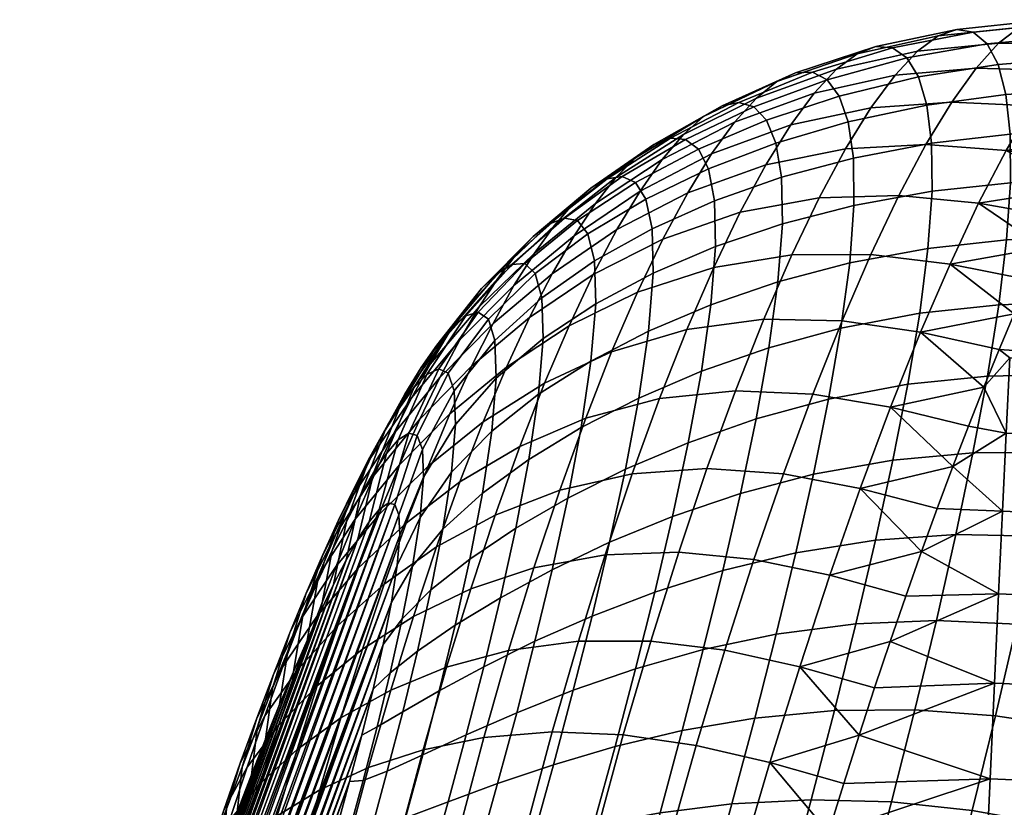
# Model space of a CAD drawing. Extents: x -120 to 2831, y -92 to 75.
# Tile 248 of 256: x 2730 to 2751, y 25 to 42. Entities that reach past the tile are written whole.
import ezdxf

# ---------------------------------------------------------------- set-up
doc = ezdxf.new("R2010")
doc.units = 0
doc.layers.add('GLASS', color=18, linetype='CONTINUOUS')

msp = doc.modelspace()

# ---------------------------------------------------------------- meshes
at = {"layer": 'GLASS'}
mesh = msp.add_polyface(dxfattribs=at)
corners = [(2751.03, 37.347, 91.791), (2750.863, 35.963, 93.412), (2752.543, 36.016, 93.546), (2752.701, 37.412, 91.895), (2749.352, 37.166, 91.626), (2749.176, 35.781, 93.215), (2751.113, 38.57, 90.028), (2752.781, 38.645, 90.11), (2749.439, 38.388, 89.879), (2751.108, 39.609, 88.149), (2752.78, 39.698, 88.213), (2749.43, 39.413, 88.008), (2747.758, 39.096, 87.784), (2747.771, 38.085, 89.656), (2751.018, 40.451, 86.186), (2752.7, 40.562, 86.226), (2749.33, 40.225, 86.057), (2750.851, 41.093, 84.165), (2752.546, 41.229, 84.172), (2749.15, 40.829, 84.064), (2750.616, 41.538, 82.107), (2752.323, 41.696, 82.071), (2748.903, 41.234, 82.05), (2750.32, 41.788, 80.03), (2752.039, 41.961, 79.944), (2748.597, 41.449, 80.029), (2751.697, 42.025, 77.807), (2753.738, 41.998, 79.779), (2753.406, 42.052, 77.596), (2749.97, 41.844, 77.949), (2748.241, 41.478, 78.013), (2751.303, 41.887, 75.68), (2753.019, 41.896, 75.425), (2749.571, 41.708, 75.878), (2747.84, 41.326, 76.013), (2750.862, 41.55, 73.581), (2752.582, 41.534, 73.286), (2749.129, 41.382, 73.833), (2750.379, 41.017, 71.526), (2752.099, 40.969, 71.198), (2748.648, 40.868, 71.83), (2749.859, 40.293, 69.534), (2751.577, 40.209, 69.179), (2748.134, 40.171, 69.884), (2749.307, 39.383, 67.62), (2751.02, 39.26, 67.247), (2747.591, 39.294, 68.011), (2748.73, 38.295, 65.802), (2750.434, 38.132, 65.418), (2748.131, 37.038, 64.095), (2749.824, 36.833, 63.71), (2747.517, 35.62, 62.514), (2749.196, 35.377, 62.136), (2753.549, 40.425, 69.826), (2753.283, 39.999, 68.821), (2753.007, 39.526, 67.839), (2752.722, 39.007, 66.884), (2752.43, 38.443, 65.957), (2752.13, 37.835, 65.06), (2751.823, 37.186, 64.195), (2751.193, 35.769, 62.569), (2751.511, 36.497, 63.364)]
mesh.append_faces([[corners[k] for k in face] for face in [(0, 1, 2, 3), (4, 5, 1, 0), (6, 0, 3, 7), (8, 4, 0, 6), (9, 6, 7, 10), (11, 8, 6, 9), (12, 13, 8, 11), (14, 9, 10, 15), (16, 11, 9, 14), (17, 14, 15, 18), (19, 16, 14, 17), (20, 17, 18, 21), (22, 19, 17, 20), (23, 20, 21, 24), (25, 22, 20, 23), (26, 24, 27, 28), (29, 23, 24, 26), (30, 25, 23, 29), (31, 26, 28, 32), (33, 29, 26, 31), (34, 30, 29, 33), (35, 31, 32, 36), (37, 33, 31, 35), (38, 35, 36, 39), (40, 37, 35, 38), (41, 38, 39, 42), (43, 40, 38, 41), (44, 41, 42, 45), (46, 43, 41, 44), (47, 44, 45, 48), (49, 47, 48, 50), (51, 49, 50, 52), (42, 39, 53, 53), (45, 42, 54, 55), (45, 56, 57, 57), (48, 57, 58, 58), (45, 55, 56, 56), (45, 57, 48, 48), (59, 48, 58, 58), (50, 48, 59, 59), (60, 50, 61, 61), (59, 61, 50, 50), (54, 42, 53, 53)]])
mesh = msp.add_polyface(dxfattribs=at)
corners = [(2747.681, 36.857, 91.39), (2747.494, 35.461, 92.941), (2749.176, 35.781, 93.215), (2749.352, 37.166, 91.626), (2746.148, 36.454, 91.098), (2745.953, 35.044, 92.609), (2747.771, 38.085, 89.656), (2749.439, 38.388, 89.879), (2746.242, 37.69, 89.377), (2744.811, 37.204, 89.045), (2744.713, 35.964, 90.747), (2746.225, 38.685, 87.505), (2747.758, 39.096, 87.784), (2744.79, 38.181, 87.176), (2747.647, 39.871, 85.84), (2749.43, 39.413, 88.008), (2749.33, 40.225, 86.057), (2746.104, 39.418, 85.566), (2744.66, 38.866, 85.247), (2747.454, 40.422, 83.872), (2749.15, 40.829, 84.064), (2745.9, 39.908, 83.622), (2744.447, 39.289, 83.332), (2747.195, 40.769, 81.904), (2748.903, 41.234, 82.05), (2745.632, 40.188, 81.701), (2744.172, 39.496, 81.462), (2746.882, 40.93, 79.946), (2748.597, 41.449, 80.029), (2745.313, 40.285, 79.809), (2743.851, 39.521, 79.643), (2746.522, 40.915, 78.006), (2748.241, 41.478, 78.013), (2744.952, 40.213, 77.952), (2743.492, 39.385, 77.873), (2746.122, 40.729, 76.092), (2747.84, 41.326, 76.013), (2744.556, 39.982, 76.13), (2747.399, 40.995, 74.041), (2749.571, 41.708, 75.878), (2749.129, 41.382, 73.833), (2745.687, 40.376, 74.211), (2744.129, 39.598, 74.349), (2746.924, 40.486, 72.11), (2748.648, 40.868, 71.83), (2745.221, 39.86, 72.373), (2743.676, 39.066, 72.614), (2746.419, 39.805, 70.233), (2748.134, 40.171, 69.884), (2744.73, 39.185, 70.588), (2745.89, 38.954, 68.424), (2747.591, 39.294, 68.011), (2744.218, 38.352, 68.868), (2747.025, 38.244, 66.225), (2749.307, 39.383, 67.62), (2748.73, 38.295, 65.802), (2745.34, 37.938, 66.696), (2743.688, 37.367, 67.225), (2746.441, 37.027, 64.542), (2748.131, 37.038, 64.095), (2744.775, 36.762, 65.064), (2743.146, 36.232, 65.67), (2745.844, 35.652, 62.978), (2747.517, 35.62, 62.514), (2744.199, 35.434, 63.542)]
mesh.append_faces([[corners[k] for k in face] for face in [(0, 1, 2, 3), (4, 5, 1, 0), (6, 0, 3, 7), (8, 4, 0, 6), (9, 10, 4, 8), (11, 8, 6, 12), (13, 9, 8, 11), (14, 12, 15, 16), (17, 11, 12, 14), (18, 13, 11, 17), (19, 14, 16, 20), (21, 17, 14, 19), (22, 18, 17, 21), (23, 19, 20, 24), (25, 21, 19, 23), (26, 22, 21, 25), (27, 23, 24, 28), (29, 25, 23, 27), (30, 26, 25, 29), (31, 27, 28, 32), (33, 29, 27, 31), (34, 30, 29, 33), (35, 31, 32, 36), (37, 33, 31, 35), (38, 36, 39, 40), (41, 35, 36, 38), (42, 37, 35, 41), (43, 38, 40, 44), (45, 41, 38, 43), (46, 42, 41, 45), (47, 43, 44, 48), (49, 45, 43, 47), (50, 47, 48, 51), (52, 49, 47, 50), (53, 51, 54, 55), (56, 50, 51, 53), (57, 52, 50, 56), (58, 53, 55, 59), (60, 56, 53, 58), (61, 57, 56, 60), (62, 58, 59, 63), (64, 60, 58, 62)]])
mesh = msp.add_polyface(dxfattribs=at)
corners = [(2743.48, 36.635, 88.663), (2743.381, 35.396, 90.335), (2744.713, 35.964, 90.747), (2744.811, 37.204, 89.045), (2743.456, 37.586, 86.809), (2744.79, 38.181, 87.176), (2742.226, 36.899, 86.41), (2742.253, 35.982, 88.231), (2741.104, 36.111, 85.986), (2741.132, 35.24, 87.746), (2743.321, 38.219, 84.899), (2744.66, 38.866, 85.247), (2742.086, 37.477, 84.538), (2740.962, 36.628, 84.177), (2743.101, 38.573, 83.022), (2744.447, 39.289, 83.332), (2741.863, 37.76, 82.713), (2740.739, 36.842, 82.425), (2739.745, 35.802, 82.184), (2739.962, 35.653, 83.832), (2742.822, 38.703, 81.212), (2744.172, 39.496, 81.462), (2741.583, 37.814, 80.973), (2740.463, 36.825, 80.77), (2739.478, 35.724, 80.636), (2742.5, 38.653, 79.471), (2743.851, 39.521, 79.643), (2741.264, 37.691, 79.319), (2740.152, 36.634, 79.213), (2739.179, 35.477, 79.192), (2742.146, 38.451, 77.796), (2743.492, 39.385, 77.873), (2740.918, 37.423, 77.744), (2739.816, 36.307, 77.746), (2743.102, 39.102, 76.152), (2744.952, 40.213, 77.952), (2744.556, 39.982, 76.13), (2741.765, 38.113, 76.18), (2740.549, 37.031, 76.239), (2739.462, 35.866, 76.356), (2742.686, 38.68, 74.479), (2744.129, 39.598, 74.349), (2741.363, 37.65, 74.621), (2740.162, 36.527, 74.798), (2739.094, 35.326, 75.036), (2742.248, 38.124, 72.858), (2743.676, 39.066, 72.614), (2740.942, 37.067, 73.119), (2739.761, 35.919, 73.419), (2743.201, 38.387, 70.934), (2745.221, 39.86, 72.373), (2744.73, 39.185, 70.588), (2741.792, 37.438, 71.293), (2740.506, 36.371, 71.676), (2739.348, 35.212, 72.101), (2742.708, 37.567, 69.317), (2744.218, 38.352, 68.868), (2741.321, 36.625, 69.79), (2740.059, 35.564, 70.295), (2742.201, 36.607, 67.773), (2743.688, 37.367, 67.225), (2740.838, 35.689, 68.358), (2741.684, 35.512, 66.312), (2743.146, 36.232, 65.67)]
mesh.append_faces([[corners[k] for k in face] for face in [(0, 1, 2, 3), (4, 0, 3, 5), (6, 7, 0, 4), (8, 9, 7, 6), (10, 4, 5, 11), (12, 6, 4, 10), (13, 8, 6, 12), (14, 10, 11, 15), (16, 12, 10, 14), (17, 13, 12, 16), (18, 19, 13, 17), (20, 14, 15, 21), (22, 16, 14, 20), (23, 17, 16, 22), (24, 18, 17, 23), (25, 20, 21, 26), (27, 22, 20, 25), (28, 23, 22, 27), (29, 24, 23, 28), (30, 25, 26, 31), (32, 27, 25, 30), (33, 28, 27, 32), (34, 31, 35, 36), (37, 30, 31, 34), (38, 32, 30, 37), (39, 33, 32, 38), (40, 34, 36, 41), (42, 37, 34, 40), (43, 38, 37, 42), (44, 39, 38, 43), (45, 40, 41, 46), (47, 42, 40, 45), (48, 43, 42, 47), (49, 46, 50, 51), (52, 45, 46, 49), (53, 47, 45, 52), (54, 48, 47, 53), (55, 49, 51, 56), (57, 52, 49, 55), (58, 53, 52, 57), (59, 55, 56, 60), (61, 57, 55, 59), (62, 59, 60, 63)]])
mesh = msp.add_polyface(dxfattribs=at)
corners = [(2750.862, 29.787, 58.186), (2749.215, 30.69, 58.635), (2750.945, 31.551, 59.176), (2748.88, 29.742, 58.132), (2748.546, 28.771, 57.675), (2749.883, 32.506, 59.777), (2749.549, 31.612, 59.184), (2748.234, 30.936, 96.959), (2747.814, 29.149, 97.867), (2749.534, 29.22, 98.277), (2749.949, 31.054, 97.315), (2746.527, 30.664, 96.477), (2746.107, 28.926, 97.311), (2744.968, 30.286, 95.911), (2744.551, 28.596, 96.658), (2748.605, 32.646, 95.88), (2750.314, 32.799, 96.181), (2746.904, 32.341, 95.476), (2745.347, 31.931, 94.997), (2743.894, 31.439, 94.437), (2743.516, 29.826, 95.255), (2748.923, 34.266, 94.633), (2750.621, 34.44, 94.878), (2747.23, 33.945, 94.301), (2745.679, 33.523, 93.903), (2744.23, 33.017, 93.432), (2749.176, 35.781, 93.215), (2750.863, 35.963, 93.412), (2747.494, 35.461, 92.941), (2745.953, 35.044, 92.609), (2744.511, 34.541, 92.211), (2744.713, 35.964, 90.747), (2746.148, 36.454, 91.098), (2746.892, 34.052, 61.074), (2747.517, 35.62, 62.514), (2749.196, 35.377, 62.136), (2748.554, 33.774, 60.71), (2745.239, 34.127, 61.546), (2745.844, 35.652, 62.978), (2743.617, 33.961, 62.144), (2744.199, 35.434, 63.542), (2746.262, 32.348, 59.789), (2747.906, 32.038, 59.446), (2744.631, 32.465, 60.261), (2745.634, 30.519, 58.672), (2747.256, 30.185, 58.355), (2744.026, 30.676, 59.137), (2745.011, 28.582, 57.735), (2746.611, 28.228, 57.449), (2743.428, 28.775, 58.186), (2749.824, 36.833, 63.71), (2751.193, 35.769, 62.569), (2750.87, 35.004, 61.811), (2750.544, 34.204, 61.092), (2750.215, 33.371, 60.414), (2749.883, 32.506, 59.777), (2749.549, 31.612, 59.184), (2749.215, 30.69, 58.635), (2748.88, 29.742, 58.132), (2748.546, 28.771, 57.675)]
mesh.append_faces([[corners[k] for k in face] for face in [(0, 1, 2, 2), (3, 1, 0, 0), (4, 3, 0, 0), (5, 2, 6, 6), (1, 6, 2, 2), (7, 8, 9, 10), (11, 12, 8, 7), (13, 14, 12, 11), (15, 7, 10, 16), (17, 11, 7, 15), (18, 13, 11, 17), (19, 20, 13, 18), (21, 15, 16, 22), (23, 17, 15, 21), (24, 18, 17, 23), (25, 19, 18, 24), (26, 21, 22, 27), (28, 23, 21, 26), (29, 24, 23, 28), (30, 25, 24, 29), (31, 30, 29, 32), (33, 34, 35, 36), (37, 38, 34, 33), (39, 40, 38, 37), (41, 33, 36, 42), (43, 37, 33, 41), (44, 41, 42, 45), (46, 43, 41, 44), (47, 44, 45, 48), (49, 46, 44, 47), (35, 50, 51, 51), (35, 52, 53, 53), (36, 54, 55, 55), (42, 55, 56, 56), (36, 53, 54, 54), (45, 57, 58, 58), (48, 45, 58, 59), (42, 56, 57, 57), (35, 53, 36, 36), (57, 45, 42, 42), (42, 36, 55, 55), (51, 52, 35, 35)]])
mesh = msp.add_polyface(dxfattribs=at)
corners = [(2743.174, 33.969, 91.744), (2742.889, 32.448, 92.886), (2744.23, 33.017, 93.432), (2744.511, 34.541, 92.211), (2743.381, 35.396, 90.335), (2744.713, 35.964, 90.747), (2742.152, 34.758, 89.858), (2741.943, 33.339, 91.201), (2741.032, 34.05, 89.305), (2740.825, 32.661, 90.566), (2742.253, 35.982, 88.231), (2743.48, 36.635, 88.663), (2741.132, 35.24, 87.746), (2740.129, 34.393, 87.199), (2740.033, 33.266, 88.656), (2739.257, 33.406, 86.567), (2739.17, 32.385, 87.871), (2740.1, 35.201, 85.54), (2741.104, 36.111, 85.986), (2739.23, 34.123, 85.071), (2739.962, 35.653, 83.832), (2740.962, 36.628, 84.177), (2739.1, 34.504, 83.523), (2738.437, 33.172, 83.29), (2738.549, 32.869, 84.6), (2738.898, 34.596, 82.026), (2739.745, 35.802, 82.184), (2738.259, 33.222, 82.005), (2738.648, 34.471, 80.619), (2739.478, 35.724, 80.636), (2738.036, 33.078, 80.781), (2738.368, 34.187, 79.309), (2739.179, 35.477, 79.192), (2737.784, 32.788, 79.63), (2738.859, 35.101, 77.84), (2740.152, 36.634, 79.213), (2739.816, 36.307, 77.746), (2738.068, 33.783, 78.086), (2738.522, 34.622, 76.569), (2739.462, 35.866, 76.356), (2737.755, 33.284, 76.941), (2738.174, 34.055, 75.372), (2739.094, 35.326, 75.036), (2737.43, 32.707, 75.866), (2738.713, 34.695, 73.781), (2740.162, 36.527, 74.798), (2739.761, 35.919, 73.419), (2737.817, 33.411, 74.24), (2738.323, 33.982, 72.589), (2739.348, 35.212, 72.101), (2737.452, 32.697, 73.171), (2738.925, 34.412, 70.845), (2740.506, 36.371, 71.676), (2740.059, 35.564, 70.295), (2737.926, 33.189, 71.458), (2739.602, 34.651, 68.982), (2741.321, 36.625, 69.79), (2740.838, 35.689, 68.358), (2738.494, 33.52, 69.654), (2740.347, 34.633, 67.003), (2742.201, 36.607, 67.773), (2741.684, 35.512, 66.312), (2739.138, 33.633, 67.741), (2738.059, 32.542, 68.532), (2742.594, 34.956, 64.217), (2743.146, 36.232, 65.67), (2744.775, 36.762, 65.064), (2744.199, 35.434, 63.542), (2741.159, 34.287, 64.946), (2739.85, 33.461, 65.735), (2738.67, 32.515, 66.581), (2742.039, 33.543, 62.879), (2743.617, 33.961, 62.144), (2740.631, 32.938, 63.684)]
mesh.append_faces([[corners[k] for k in face] for face in [(0, 1, 2, 3), (4, 0, 3, 5), (6, 7, 0, 4), (8, 9, 7, 6), (10, 6, 4, 11), (12, 8, 6, 10), (13, 14, 8, 12), (15, 16, 14, 13), (17, 13, 12, 18), (19, 15, 13, 17), (20, 17, 18, 21), (22, 19, 17, 20), (23, 24, 19, 22), (25, 22, 20, 26), (27, 23, 22, 25), (28, 25, 26, 29), (30, 27, 25, 28), (31, 28, 29, 32), (33, 30, 28, 31), (34, 32, 35, 36), (37, 31, 32, 34), (38, 34, 36, 39), (40, 37, 34, 38), (41, 38, 39, 42), (43, 40, 38, 41), (44, 42, 45, 46), (47, 41, 42, 44), (48, 44, 46, 49), (50, 47, 44, 48), (51, 49, 52, 53), (54, 48, 49, 51), (55, 53, 56, 57), (58, 51, 53, 55), (59, 57, 60, 61), (62, 55, 57, 59), (63, 58, 55, 62), (64, 65, 66, 67), (68, 61, 65, 64), (69, 59, 61, 68), (70, 62, 59, 69), (71, 64, 67, 72), (73, 68, 64, 71)]])
mesh = msp.add_polyface(dxfattribs=at)
corners = [(2758.443, 32.894, 60.278), (2758.363, 31.227, 59.134), (2750.945, 31.551, 59.176), (2751.024, 33.218, 60.32), (2758.521, 34.502, 61.614), (2751.193, 35.769, 62.569), (2758.595, 36.022, 63.139), (2751.102, 34.826, 61.656), (2758.281, 29.463, 58.144), (2750.862, 29.787, 58.186), (2755.747, 35.056, 94.489), (2758.706, 34.447, 94.92), (2758.764, 35.971, 93.399), (2755.504, 33.374, 95.959), (2758.64, 32.74, 96.32), (2755.2, 31.562, 97.252), (2758.565, 30.866, 97.571), (2754.836, 29.638, 98.355), (2758.483, 28.843, 98.642), (2755.634, 34.233, 95.246), (2755.844, 35.842, 93.691), (2755.36, 32.483, 96.629), (2754.634, 28.64, 98.832), (2755.025, 30.612, 97.828), (2750.544, 34.204, 61.092), (2749.883, 32.506, 59.777), (2750.215, 33.371, 60.414), (2750.87, 35.004, 61.811), (2751.66, 31.02, 97.562), (2751.251, 29.141, 98.555), (2752.952, 28.931, 98.725), (2753.353, 30.856, 97.721), (2749.949, 31.054, 97.315), (2749.534, 29.22, 98.277), (2752.016, 32.804, 96.391), (2753.698, 32.682, 96.53), (2750.314, 32.799, 96.181), (2752.312, 34.474, 95.049), (2753.983, 34.389, 95.164), (2750.621, 34.44, 94.878), (2752.543, 36.016, 93.546), (2754.203, 35.961, 93.632), (2750.863, 35.963, 93.412), (2754.836, 29.638, 98.355), (2754.634, 28.64, 98.832), (2755.2, 31.562, 97.252), (2755.025, 30.612, 97.828), (2755.36, 32.483, 96.629), (2755.634, 34.233, 95.246), (2755.504, 33.374, 95.959), (2755.747, 35.056, 94.489), (2755.844, 35.842, 93.691)]
mesh.append_faces([[corners[k] for k in face] for face in [(0, 1, 2, 3), (4, 5, 6, 6), (4, 0, 3, 7), (1, 8, 9, 2), (10, 11, 12, 12), (11, 13, 14, 14), (14, 15, 16, 16), (17, 18, 16, 16), (11, 10, 19, 19), (12, 20, 10, 10), (14, 21, 15, 15), (14, 13, 21, 21), (11, 19, 13, 13), (18, 17, 22, 22), (16, 23, 17, 17), (16, 15, 23, 23), (3, 24, 7, 7), (25, 26, 3, 3), (2, 25, 3, 3), (5, 4, 27, 27), (7, 27, 4, 4), (7, 24, 27, 27), (24, 3, 26, 26), (28, 29, 30, 31), (32, 33, 29, 28), (34, 28, 31, 35), (36, 32, 28, 34), (37, 34, 35, 38), (39, 36, 34, 37), (40, 37, 38, 41), (42, 39, 37, 40), (43, 30, 44, 44), (45, 31, 46, 46), (47, 35, 45, 45), (46, 31, 43, 43), (48, 38, 49, 49), (50, 38, 48, 48), (51, 41, 50, 50), (49, 35, 47, 47), (43, 31, 30, 30), (45, 35, 31, 31), (41, 38, 50, 50), (38, 35, 49, 49)]])
mesh = msp.add_polyface(dxfattribs=at)
corners = [(2743.516, 29.826, 95.255), (2743.104, 28.187, 95.906), (2744.551, 28.596, 96.658), (2744.968, 30.286, 95.911), (2742.177, 29.313, 94.512), (2741.775, 27.729, 95.062), (2740.956, 28.774, 93.679), (2740.566, 27.25, 94.126), (2742.551, 30.889, 93.796), (2743.894, 31.439, 94.437), (2741.323, 30.304, 93.066), (2740.217, 29.705, 92.235), (2739.862, 28.232, 92.744), (2739.25, 29.116, 91.277), (2738.911, 27.718, 91.686), (2742.889, 32.448, 92.886), (2744.23, 33.017, 93.432), (2741.657, 31.834, 92.256), (2740.544, 31.19, 91.526), (2739.563, 30.532, 90.671), (2738.734, 29.872, 89.633), (2738.443, 28.561, 90.137), (2738.121, 29.256, 88.392), (2737.864, 28.1, 88.798), (2741.943, 33.339, 91.201), (2743.174, 33.969, 91.744), (2740.825, 32.661, 90.566), (2739.833, 31.939, 89.814), (2738.985, 31.169, 88.893), (2738.34, 30.382, 87.783), (2740.033, 33.266, 88.656), (2741.032, 34.05, 89.305), (2739.17, 32.385, 87.871), (2738.499, 31.42, 86.935), (2738.573, 32.277, 85.851), (2739.257, 33.406, 86.567), (2738.549, 32.869, 84.6), (2739.23, 34.123, 85.071), (2737.523, 32.322, 70.389), (2737.926, 33.189, 71.458), (2738.925, 34.412, 70.845), (2738.494, 33.52, 69.654), (2737.62, 31.479, 67.482), (2738.059, 32.542, 68.532), (2739.138, 33.633, 67.741), (2738.67, 32.515, 66.581), (2739.351, 32.179, 64.564), (2739.85, 33.461, 65.735), (2741.159, 34.287, 64.946), (2740.631, 32.938, 63.684), (2738.2, 31.301, 65.508), (2743.033, 32.353, 60.884), (2743.617, 33.961, 62.144), (2745.239, 34.127, 61.546), (2744.631, 32.465, 60.261), (2741.484, 32.003, 61.668), (2742.039, 33.543, 62.879), (2740.104, 31.472, 62.54), (2738.854, 30.791, 63.499), (2737.732, 29.997, 64.53), (2742.454, 30.621, 59.776), (2744.026, 30.676, 59.137), (2740.933, 30.345, 60.598), (2739.582, 29.896, 61.524), (2738.36, 29.306, 62.55), (2741.883, 28.778, 58.832), (2743.428, 28.775, 58.186), (2740.39, 28.58, 59.681), (2739.067, 28.222, 60.648), (2737.873, 27.732, 61.727), (2738.068, 31.042, 85.074), (2738.012, 30.403, 85.876), (2738.437, 33.172, 83.29), (2737.961, 31.7, 83.144), (2738.049, 31.479, 84.144)]
mesh.append_faces([[corners[k] for k in face] for face in [(0, 1, 2, 3), (4, 5, 1, 0), (6, 7, 5, 4), (8, 4, 0, 9), (10, 6, 4, 8), (11, 12, 6, 10), (13, 14, 12, 11), (15, 8, 9, 16), (17, 10, 8, 15), (18, 11, 10, 17), (19, 13, 11, 18), (20, 21, 13, 19), (22, 23, 21, 20), (24, 17, 15, 25), (26, 18, 17, 24), (27, 19, 18, 26), (28, 20, 19, 27), (29, 22, 20, 28), (30, 27, 26, 31), (32, 28, 27, 30), (33, 29, 28, 32), (34, 33, 32, 35), (36, 34, 35, 37), (38, 39, 40, 41), (42, 43, 44, 45), (46, 47, 48, 49), (50, 45, 47, 46), (51, 52, 53, 54), (55, 56, 52, 51), (57, 49, 56, 55), (58, 46, 49, 57), (59, 50, 46, 58), (60, 51, 54, 61), (62, 55, 51, 60), (63, 57, 55, 62), (64, 58, 57, 63), (65, 60, 61, 66), (67, 62, 60, 65), (68, 63, 62, 67), (69, 64, 63, 68), (34, 70, 71, 33), (72, 73, 74, 36), (36, 74, 70, 34)]])
mesh = msp.add_polyface(dxfattribs=at)
corners = [(2737.511, 32.386, 78.548), (2737.784, 32.788, 79.63), (2738.368, 34.187, 79.309), (2738.068, 33.783, 78.086), (2737.225, 31.897, 77.531), (2737.755, 33.284, 76.941), (2736.927, 31.336, 76.574), (2737.43, 32.707, 75.866), (2737.098, 32.063, 74.855), (2738.174, 34.055, 75.372), (2737.817, 33.411, 74.24), (2736.622, 30.715, 75.672), (2736.76, 31.361, 73.902), (2737.452, 32.697, 73.171), (2736.31, 30.043, 74.821), (2737.082, 31.918, 72.161), (2738.323, 33.982, 72.589), (2737.926, 33.189, 71.458), (2736.416, 30.606, 73.006), (2735.994, 29.325, 74.018), (2736.707, 31.079, 71.21), (2737.523, 32.322, 70.389), (2736.069, 29.802, 72.163), (2735.673, 28.567, 73.263), (2737.116, 31.384, 69.385), (2738.494, 33.52, 69.654), (2738.059, 32.542, 68.532), (2736.328, 30.183, 70.318), (2735.719, 28.954, 71.374), (2735.35, 27.773, 72.554), (2736.707, 30.377, 68.447), (2737.62, 31.479, 67.482), (2735.948, 29.234, 69.486), (2735.367, 28.064, 70.637), (2737.18, 30.335, 66.512), (2738.67, 32.515, 66.581), (2738.2, 31.301, 65.508), (2736.297, 29.304, 67.578), (2735.566, 28.233, 68.715), (2736.741, 29.115, 65.626), (2737.732, 29.997, 64.53), (2735.886, 28.17, 66.784), (2735.184, 27.183, 68.008), (2737.267, 28.607, 63.656), (2738.854, 30.791, 63.499), (2738.36, 29.306, 62.55), (2736.305, 27.823, 64.83), (2736.808, 27.138, 62.893), (2737.873, 27.732, 61.727), (2738.34, 30.382, 87.783), (2737.888, 29.607, 86.514), (2737.712, 28.709, 86.983), (2738.121, 29.256, 88.392), (2738.499, 31.42, 86.935), (2738.012, 30.403, 85.876), (2737.497, 27.753, 87.299), (2737.864, 28.1, 88.798), (2738.036, 33.078, 80.781), (2737.63, 31.589, 81.123), (2737.816, 31.725, 82.126), (2738.259, 33.222, 82.005), (2737.413, 31.324, 80.153), (2737.961, 31.7, 83.144), (2738.437, 33.172, 83.29), (2736.918, 30.507, 78.331), (2737.173, 30.956, 79.221), (2736.372, 29.414, 76.675), (2736.649, 29.989, 77.483), (2736.086, 28.791, 75.906), (2735.5, 27.422, 74.485), (2735.795, 28.125, 75.177)]
mesh.append_faces([[corners[k] for k in face] for face in [(0, 1, 2, 3), (4, 0, 3, 5), (6, 4, 5, 7), (8, 7, 9, 10), (11, 6, 7, 8), (12, 8, 10, 13), (14, 11, 8, 12), (15, 13, 16, 17), (18, 12, 13, 15), (19, 14, 12, 18), (20, 15, 17, 21), (22, 18, 15, 20), (23, 19, 18, 22), (24, 21, 25, 26), (27, 20, 21, 24), (28, 22, 20, 27), (29, 23, 22, 28), (30, 24, 26, 31), (32, 27, 24, 30), (33, 28, 27, 32), (34, 31, 35, 36), (37, 30, 31, 34), (38, 32, 30, 37), (39, 34, 36, 40), (41, 37, 34, 39), (42, 38, 37, 41), (43, 40, 44, 45), (46, 39, 40, 43), (47, 43, 45, 48), (49, 50, 51, 52), (53, 54, 50, 49), (52, 51, 55, 56), (57, 58, 59, 60), (1, 61, 58, 57), (60, 59, 62, 63), (4, 64, 65, 0), (11, 66, 67, 6), (14, 68, 66, 11), (6, 67, 64, 4), (0, 65, 61, 1), (23, 69, 70, 19), (19, 70, 68, 14)]])
mesh = msp.add_polyface(dxfattribs=at)
corners = [(2730.346, 9.097, 73.616), (2737.888, 29.607, 86.514), (2730.258, 9.318, 72.616), (2730.49, 9.072, 74.634), (2738.012, 30.403, 85.876), (2730.239, 9.509, 72.138), (2733.106, 14.111, 82.929), (2735.243, 19.998, 86.44), (2732.807, 13.375, 82.275), (2734.631, 18.203, 85.638), (2733.408, 14.878, 83.547), (2732.511, 12.672, 81.583), (2736.144, 22.827, 87.282), (2731.935, 11.383, 80.085), (2732.22, 12.006, 80.853), (2735.847, 21.868, 87.055), (2738.068, 31.042, 85.074), (2730.239, 9.755, 71.686), (2737.816, 31.725, 82.126), (2730.595, 12.088, 69.776), (2730.418, 11.19, 70.245), (2737.63, 31.589, 81.123), (2730.81, 13.043, 69.46), (2730.258, 10.051, 71.266), (2738.049, 31.479, 84.144), (2730.295, 10.394, 70.884), (2733.713, 15.672, 84.127), (2734.938, 19.091, 86.061), (2734.018, 16.493, 84.67), (2734.325, 17.337, 85.174), (2734.038, 15.637, 86.089), (2733.711, 14.763, 85.492), (2733.916, 13.88, 86.925), (2734.268, 14.833, 87.578), (2732.092, 18.281, 68.056), (2732.41, 19.335, 68.267), (2732.568, 19.708, 66.772), (2732.232, 18.537, 66.58), (2733.497, 17.3, 62.333), (2733.859, 18.909, 62.317), (2734.695, 18.924, 61.024), (2734.324, 17.18, 61.088), (2732.803, 17.373, 63.65), (2733.156, 18.843, 63.68), (2732.261, 17.393, 65.027), (2732.604, 18.722, 65.1), (2731.902, 17.343, 66.468), (2731.779, 17.208, 67.913), (2733.152, 15.678, 62.489), (2733.974, 15.43, 61.311), (2732.463, 15.887, 63.741), (2731.928, 16.043, 65.057), (2731.578, 16.129, 66.444), (2731.472, 16.116, 67.846), (2732.824, 14.052, 62.794), (2733.646, 13.684, 61.699), (2732.137, 14.388, 63.964), (2731.605, 14.675, 65.202), (2731.264, 14.895, 66.519), (2731.174, 15.009, 67.866), (2730.962, 13.644, 66.709), (2731.296, 13.293, 65.477), (2730.887, 13.89, 67.989), (2733.713, 15.672, 84.127), (2733.408, 14.878, 83.547), (2733.385, 13.92, 84.851), (2734.018, 16.493, 84.67), (2732.163, 17.97, 69.477), (2732.46, 18.929, 69.705), (2731.871, 16.996, 69.312), (2731.312, 15.019, 69.198), (2731.587, 16.011, 69.215), (2731.051, 14.026, 69.274)]
mesh.append_faces([[corners[k] for k in face] for face in [(0, 1, 2, 2), (3, 1, 0, 0), (2, 4, 5, 5), (6, 7, 8, 8), (9, 6, 10, 10), (7, 11, 8, 8), (12, 13, 14, 14), (15, 14, 11, 11), (16, 17, 5, 5), (18, 19, 20, 20), (21, 22, 19, 19), (23, 24, 25, 25), (17, 16, 23, 23), (9, 10, 26, 26), (9, 27, 6, 6), (28, 29, 26, 26), (30, 31, 32, 33), (34, 35, 36, 37), (38, 39, 40, 41), (42, 43, 39, 38), (44, 45, 43, 42), (46, 37, 45, 44), (47, 34, 37, 46), (48, 38, 41, 49), (50, 42, 38, 48), (51, 44, 42, 50), (52, 46, 44, 51), (53, 47, 46, 52), (54, 48, 49, 55), (56, 50, 48, 54), (57, 51, 50, 56), (58, 52, 51, 57), (59, 53, 52, 58), (60, 58, 57, 61), (62, 59, 58, 60), (31, 63, 64, 65), (30, 66, 63, 31), (34, 67, 68, 35), (47, 69, 67, 34), (59, 70, 71, 53), (53, 71, 69, 47), (70, 59, 62, 72)]])
mesh = msp.add_polyface(dxfattribs=at)
corners = [(2732.46, 18.929, 69.705), (2732.163, 17.97, 69.477), (2736.086, 28.791, 75.906), (2732.76, 19.873, 69.987), (2735.795, 28.125, 75.177), (2733.982, 23.46, 71.586), (2733.675, 22.594, 71.121), (2734.594, 25.125, 72.632), (2733.369, 21.706, 70.699), (2735.2, 26.686, 73.83), (2737.888, 29.607, 86.514), (2730.49, 9.072, 74.634), (2737.712, 28.709, 86.983), (2730.258, 9.318, 72.616), (2738.012, 30.403, 85.876), (2735.5, 27.422, 74.485), (2733.064, 20.799, 70.319), (2734.288, 24.304, 72.09), (2734.898, 25.919, 73.213), (2736.372, 29.414, 76.675), (2737.63, 31.589, 81.123), (2730.595, 12.088, 69.776), (2737.816, 31.725, 82.126), (2736.649, 29.989, 77.483), (2736.918, 30.507, 78.331), (2731.587, 16.011, 69.215), (2731.312, 15.019, 69.198), (2737.173, 30.956, 79.221), (2737.961, 31.7, 83.144), (2730.295, 10.394, 70.884), (2738.049, 31.479, 84.144), (2735.024, 26.944, 71.89), (2735.35, 27.773, 72.554), (2735.719, 28.954, 71.374), (2735.367, 28.064, 70.637), (2735.014, 27.135, 69.953), (2735.948, 29.234, 69.486), (2735.566, 28.233, 68.715), (2734.697, 26.085, 71.27), (2734.66, 26.169, 69.322), (2735.184, 27.183, 68.008), (2734.368, 25.196, 70.696), (2734.804, 26.088, 67.367), (2735.886, 28.17, 66.784), (2735.479, 26.977, 66.068), (2734.306, 25.169, 68.747), (2734.04, 24.28, 70.167), (2735.074, 25.73, 65.434), (2736.305, 27.823, 64.83), (2735.874, 26.465, 64.132), (2734.426, 24.95, 66.795), (2733.954, 24.135, 68.229), (2733.711, 23.338, 69.685), (2734.675, 24.432, 64.888), (2735.449, 25.046, 63.537), (2734.051, 23.772, 66.295), (2733.603, 23.07, 67.769), (2733.383, 22.371, 69.252), (2735.034, 23.573, 63.052), (2736.359, 25.599, 62.25), (2735.92, 23.998, 61.735), (2734.282, 23.089, 64.434), (2733.68, 22.556, 65.872), (2735.2, 26.686, 73.83), (2735.5, 27.422, 74.485), (2735.673, 28.567, 73.263), (2734.594, 25.125, 72.632), (2734.898, 25.919, 73.213), (2733.982, 23.46, 71.586), (2734.288, 24.304, 72.09), (2733.675, 22.594, 71.121)]
mesh.append_faces([[corners[k] for k in face] for face in [(0, 1, 2, 2), (3, 0, 4, 4), (5, 6, 7, 7), (6, 8, 9, 9), (10, 11, 12, 12), (13, 10, 14, 14), (4, 15, 16, 16), (0, 2, 4, 4), (16, 15, 9, 9), (7, 17, 5, 5), (18, 7, 6, 6), (6, 9, 18, 18), (2, 1, 19, 19), (20, 21, 22, 22), (19, 1, 23, 23), (24, 23, 25, 25), (26, 27, 24, 24), (28, 29, 30, 30), (31, 32, 33, 34), (35, 34, 36, 37), (38, 31, 34, 35), (39, 35, 37, 40), (41, 38, 35, 39), (42, 40, 43, 44), (45, 39, 40, 42), (46, 41, 39, 45), (47, 44, 48, 49), (50, 42, 44, 47), (51, 45, 42, 50), (52, 46, 45, 51), (53, 47, 49, 54), (55, 50, 47, 53), (56, 51, 50, 55), (57, 52, 51, 56), (58, 54, 59, 60), (61, 53, 54, 58), (62, 55, 53, 61), (32, 63, 64, 65), (38, 66, 67, 31), (46, 68, 69, 41), (52, 70, 68, 46), (41, 69, 66, 38), (31, 67, 63, 32)]])
mesh = msp.add_polyface(dxfattribs=at)
corners = [(2730.418, 11.19, 70.245), (2730.295, 10.394, 70.884), (2737.961, 31.7, 83.144), (2731.312, 15.019, 69.198), (2731.051, 14.026, 69.274), (2737.173, 30.956, 79.221), (2731.587, 16.011, 69.215), (2736.918, 30.507, 78.331), (2730.81, 13.043, 69.46), (2737.63, 31.589, 81.123), (2731.871, 16.996, 69.312), (2736.649, 29.989, 77.483), (2732.163, 17.97, 69.477), (2733.064, 20.799, 70.319), (2735.2, 26.686, 73.83), (2733.369, 21.706, 70.699), (2732.76, 19.873, 69.987), (2735.795, 28.125, 75.177), (2736.144, 22.827, 87.282), (2732.22, 12.006, 80.853), (2735.847, 21.868, 87.055), (2731.657, 10.808, 79.277), (2736.435, 23.801, 87.448), (2737.255, 26.77, 87.485), (2731.133, 9.84, 77.538), (2736.994, 25.778, 87.561), (2737.816, 31.725, 82.126), (2737.413, 31.324, 80.153), (2735.686, 20.415, 88.367), (2735.356, 19.408, 88.012), (2735.694, 18.963, 89.618), (2736.052, 20.067, 89.976), (2736.013, 21.446, 88.665), (2736.408, 21.199, 90.266), (2733.254, 21.977, 67.371), (2733.603, 23.07, 67.769), (2734.051, 23.772, 66.295), (2733.68, 22.556, 65.872), (2733.057, 21.381, 68.869), (2733.383, 22.371, 69.252), (2734.629, 22.054, 62.683), (2735.034, 23.573, 63.052), (2735.92, 23.998, 61.735), (2735.495, 22.345, 61.354), (2733.897, 21.706, 64.078), (2734.282, 23.089, 64.434), (2733.315, 21.308, 65.528), (2732.909, 20.855, 67.037), (2732.732, 20.369, 68.539), (2735.086, 20.65, 61.115), (2736.489, 22.571, 60.108), (2736.062, 20.746, 59.879), (2734.237, 20.496, 62.436), (2733.521, 20.289, 63.825), (2732.956, 20.028, 65.269), (2732.568, 19.708, 66.772), (2732.41, 19.335, 68.267), (2734.695, 18.924, 61.024), (2735.656, 18.89, 59.818), (2733.859, 18.909, 62.317), (2733.156, 18.843, 63.68), (2732.604, 18.722, 65.1), (2732.232, 18.537, 66.58), (2735.243, 19.998, 86.44), (2734.938, 19.091, 86.061), (2735.027, 18.426, 87.605), (2735.847, 21.868, 87.055), (2735.546, 20.924, 86.773), (2736.338, 22.501, 88.9), (2736.144, 22.827, 87.282), (2733.369, 21.706, 70.699), (2733.675, 22.594, 71.121), (2733.711, 23.338, 69.685), (2733.064, 20.799, 70.319), (2732.76, 19.873, 69.987), (2732.46, 18.929, 69.705)]
mesh.append_faces([[corners[k] for k in face] for face in [(0, 1, 2, 2), (3, 4, 5, 5), (6, 3, 7, 7), (4, 8, 9, 9), (10, 11, 12, 12), (13, 14, 15, 15), (16, 17, 13, 13), (6, 11, 10, 10), (18, 19, 20, 20), (21, 18, 22, 22), (23, 24, 25, 25), (2, 26, 0, 0), (9, 27, 4, 4), (27, 5, 4, 4), (28, 29, 30, 31), (32, 28, 31, 33), (34, 35, 36, 37), (38, 39, 35, 34), (40, 41, 42, 43), (44, 45, 41, 40), (46, 37, 45, 44), (47, 34, 37, 46), (48, 38, 34, 47), (49, 43, 50, 51), (52, 40, 43, 49), (53, 44, 40, 52), (54, 46, 44, 53), (55, 47, 46, 54), (56, 48, 47, 55), (57, 49, 51, 58), (59, 52, 49, 57), (60, 53, 52, 59), (61, 54, 53, 60), (62, 55, 54, 61), (29, 63, 64, 65), (32, 66, 67, 28), (68, 69, 66, 32), (28, 67, 63, 29), (39, 70, 71, 72), (70, 39, 38, 73), (48, 74, 73, 38), (56, 75, 74, 48)]])
mesh = msp.add_polyface(dxfattribs=at)
corners = [(2730.239, 9.509, 72.138), (2738.012, 30.403, 85.876), (2738.068, 31.042, 85.074), (2730.258, 10.051, 71.266), (2738.049, 31.479, 84.144), (2743.628, 25.111, 97.678), (2743.132, 23.329, 97.955), (2744.653, 23.436, 98.822), (2745.165, 25.303, 98.484), (2742.208, 24.848, 96.753), (2741.731, 23.157, 96.959), (2742.667, 26.526, 96.403), (2744.103, 26.869, 97.246), (2741.351, 26.139, 95.463), (2740.909, 24.544, 95.725), (2740.158, 25.735, 94.43), (2739.737, 24.228, 94.604), (2739.098, 25.344, 93.3), (2738.699, 23.928, 93.389), (2738.19, 25.001, 92.062), (2737.816, 23.683, 92.073), (2737.46, 24.756, 90.674), (2737.114, 23.543, 90.623), (2736.975, 24.68, 89.153), (2736.659, 23.579, 89.066), (2743.104, 28.187, 95.906), (2744.551, 28.596, 96.658), (2741.775, 27.729, 95.062), (2740.566, 27.25, 94.126), (2739.487, 26.778, 93.091), (2738.556, 26.346, 91.939), (2737.799, 25.997, 90.624), (2737.284, 25.802, 89.15), (2739.862, 28.232, 92.744), (2740.956, 28.774, 93.679), (2738.911, 27.718, 91.686), (2738.129, 27.266, 90.454), (2737.582, 26.944, 89.04), (2738.443, 28.561, 90.137), (2739.25, 29.116, 91.277), (2737.864, 28.1, 88.798), (2735.479, 26.977, 66.068), (2735.886, 28.17, 66.784), (2736.741, 29.115, 65.626), (2736.305, 27.823, 64.83), (2735.874, 26.465, 64.132), (2737.267, 28.607, 63.656), (2736.808, 27.138, 62.893), (2742.843, 26.778, 57.422), (2743.428, 28.775, 58.186), (2745.011, 28.582, 57.735), (2744.4, 26.551, 56.99), (2741.324, 26.838, 58.064), (2741.883, 28.778, 58.832), (2739.86, 26.721, 58.928), (2740.39, 28.58, 59.681), (2738.564, 26.459, 59.923), (2739.067, 28.222, 60.648), (2737.397, 26.077, 61.04), (2737.873, 27.732, 61.727), (2736.359, 25.599, 62.25), (2735.449, 25.046, 63.537), (2742.275, 24.701, 56.854), (2743.806, 24.446, 56.446), (2740.784, 24.816, 57.485), (2739.347, 24.783, 58.351), (2738.077, 24.621, 59.36), (2736.935, 24.353, 60.497), (2735.92, 23.998, 61.735), (2736.72, 24.785, 87.544), (2736.435, 23.801, 87.448), (2736.994, 25.778, 87.561), (2737.255, 26.77, 87.485), (2737.497, 27.753, 87.299)]
mesh.append_faces([[corners[k] for k in face] for face in [(0, 1, 2, 2), (3, 2, 4, 4), (5, 6, 7, 8), (9, 10, 6, 5), (11, 9, 5, 12), (13, 14, 9, 11), (15, 16, 14, 13), (17, 18, 16, 15), (19, 20, 18, 17), (21, 22, 20, 19), (23, 24, 22, 21), (25, 11, 12, 26), (27, 13, 11, 25), (28, 15, 13, 27), (29, 17, 15, 28), (30, 19, 17, 29), (31, 21, 19, 30), (32, 23, 21, 31), (33, 29, 28, 34), (35, 30, 29, 33), (36, 31, 30, 35), (37, 32, 31, 36), (38, 36, 35, 39), (40, 37, 36, 38), (41, 42, 43, 44), (45, 44, 46, 47), (48, 49, 50, 51), (52, 53, 49, 48), (54, 55, 53, 52), (56, 57, 55, 54), (58, 59, 57, 56), (60, 47, 59, 58), (61, 45, 47, 60), (62, 48, 51, 63), (64, 52, 48, 62), (65, 54, 52, 64), (66, 56, 54, 65), (67, 58, 56, 66), (68, 60, 58, 67), (23, 69, 70, 24), (69, 23, 32, 71), (71, 32, 37, 72), (40, 73, 72, 37)]])
mesh = msp.add_polyface(dxfattribs=at)
corners = [(2758.003, 23.366, 56.105), (2757.904, 21.133, 55.815), (2750.485, 21.457, 55.857), (2750.584, 23.691, 56.147), (2757.803, 18.846, 55.751), (2750.385, 19.17, 55.793), (2758.193, 27.555, 57.292), (2758.1, 25.516, 56.604), (2750.681, 25.84, 56.646), (2750.774, 27.879, 57.334), (2758.281, 29.463, 58.144), (2750.862, 29.787, 58.186), (2758.483, 28.843, 98.642), (2754.418, 27.623, 99.258), (2758.394, 26.699, 99.509), (2758.3, 24.466, 100.155), (2753.438, 23.405, 100.441), (2758.202, 22.178, 100.566), (2753.95, 25.539, 99.955), (2752.886, 21.244, 100.713), (2758.103, 19.872, 100.739), (2754.19, 26.588, 99.633), (2753.699, 24.477, 100.225), (2754.634, 28.64, 98.832), (2753.167, 22.327, 100.604), (2752.597, 20.159, 100.769), (2752.3, 19.075, 100.771), (2747.229, 24.693, 56.338), (2747.882, 26.766, 56.907), (2748.546, 28.771, 57.675), (2748.213, 27.778, 57.267), (2749.192, 20.994, 100.61), (2748.599, 18.887, 100.625), (2750.301, 18.465, 100.734), (2750.899, 20.606, 100.746), (2749.759, 23.091, 100.392), (2751.469, 22.742, 100.549), (2750.295, 25.159, 99.975), (2752.005, 24.855, 100.145), (2750.794, 27.181, 99.361), (2752.501, 26.924, 99.535), (2749.073, 27.312, 99.06), (2748.574, 25.344, 99.659), (2751.251, 29.141, 98.555), (2752.952, 28.931, 98.725), (2749.534, 29.22, 98.277), (2752.597, 20.159, 100.769), (2752.3, 19.075, 100.771), (2752.886, 21.244, 100.713), (2753.438, 23.405, 100.441), (2753.167, 22.327, 100.604), (2753.95, 25.539, 99.955), (2753.699, 24.477, 100.225), (2754.19, 26.588, 99.633), (2754.418, 27.623, 99.258), (2754.634, 28.64, 98.832)]
mesh.append_faces([[corners[k] for k in face] for face in [(0, 1, 2, 3), (1, 4, 5, 2), (6, 7, 8, 9), (10, 6, 9, 11), (7, 0, 3, 8), (12, 13, 14, 14), (15, 16, 17, 17), (18, 15, 14, 14), (19, 20, 17, 17), (14, 13, 21, 21), (15, 18, 22, 22), (14, 21, 18, 18), (12, 23, 13, 13), (17, 16, 24, 24), (20, 19, 25, 25), (17, 24, 19, 19), (20, 25, 26, 26), (15, 22, 16, 16), (3, 27, 8, 8), (8, 28, 9, 9), (29, 11, 9, 9), (30, 29, 9, 9), (31, 32, 33, 34), (35, 31, 34, 36), (37, 35, 36, 38), (39, 37, 38, 40), (41, 42, 37, 39), (43, 39, 40, 44), (45, 41, 39, 43), (46, 34, 47, 47), (48, 34, 46, 46), (49, 36, 50, 50), (51, 38, 52, 52), (53, 40, 51, 51), (52, 38, 49, 49), (54, 55, 44, 44), (53, 54, 40, 40), (36, 48, 50, 50), (47, 34, 33, 33), (48, 36, 34, 34), (51, 40, 38, 38), (44, 40, 54, 54), (38, 36, 49, 49)]])
mesh = msp.add_polyface(dxfattribs=at)
corners = [(2750.385, 19.17, 55.793), (2745.978, 20.412, 55.819), (2750.485, 21.457, 55.857), (2746.592, 22.569, 55.974), (2750.584, 23.691, 56.147), (2745.681, 19.328, 55.821), (2746.908, 23.636, 56.13), (2746.282, 21.493, 55.87), (2747.229, 24.693, 56.338), (2748.213, 27.778, 57.267), (2750.774, 27.879, 57.334), (2747.882, 26.766, 56.907), (2750.681, 25.84, 56.646), (2747.553, 25.737, 56.597), (2747.481, 21.288, 100.292), (2746.897, 19.23, 100.319), (2748.599, 18.887, 100.625), (2749.192, 20.994, 100.61), (2745.785, 21.471, 99.757), (2745.216, 19.482, 99.779), (2744.12, 21.546, 98.991), (2743.571, 19.646, 98.991), (2748.042, 23.331, 100.071), (2749.759, 23.091, 100.392), (2746.335, 23.445, 99.552), (2744.653, 23.436, 98.822), (2748.574, 25.344, 99.659), (2750.295, 25.159, 99.975), (2746.86, 25.391, 99.167), (2745.165, 25.303, 98.484), (2747.354, 27.297, 98.604), (2749.073, 27.312, 99.06), (2745.652, 27.136, 97.98), (2744.103, 26.869, 97.246), (2743.628, 25.111, 97.678), (2747.814, 29.149, 97.867), (2749.534, 29.22, 98.277), (2746.107, 28.926, 97.311), (2744.551, 28.596, 96.658), (2744.4, 26.551, 56.99), (2745.011, 28.582, 57.735), (2746.611, 28.228, 57.449), (2745.975, 26.186, 56.738), (2743.806, 24.446, 56.446), (2745.355, 24.075, 56.229), (2743.234, 22.284, 56.112), (2744.756, 21.915, 55.93), (2748.213, 27.778, 57.267), (2748.546, 28.771, 57.675), (2747.553, 25.737, 56.597), (2747.882, 26.766, 56.907), (2746.908, 23.636, 56.13), (2747.229, 24.693, 56.338), (2746.592, 22.569, 55.974), (2745.978, 20.412, 55.819), (2746.282, 21.493, 55.87), (2745.392, 18.244, 55.877), (2744.184, 19.726, 55.846), (2745.681, 19.328, 55.821)]
mesh.append_faces([[corners[k] for k in face] for face in [(0, 1, 2, 2), (3, 4, 2, 2), (5, 1, 0, 0), (6, 4, 3, 3), (7, 3, 2, 2), (8, 4, 6, 6), (9, 10, 11, 11), (11, 12, 13, 13), (8, 13, 12, 12), (2, 1, 7, 7), (14, 15, 16, 17), (18, 19, 15, 14), (20, 21, 19, 18), (22, 14, 17, 23), (24, 18, 14, 22), (25, 20, 18, 24), (26, 22, 23, 27), (28, 24, 22, 26), (29, 25, 24, 28), (30, 28, 26, 31), (32, 29, 28, 30), (33, 34, 29, 32), (35, 30, 31, 36), (37, 32, 30, 35), (38, 33, 32, 37), (39, 40, 41, 42), (43, 39, 42, 44), (45, 43, 44, 46), (47, 41, 48, 48), (49, 42, 50, 50), (51, 44, 52, 52), (53, 44, 51, 51), (52, 42, 49, 49), (54, 46, 55, 55), (56, 57, 58, 58), (58, 57, 54, 54), (55, 46, 53, 53), (50, 41, 47, 47), (50, 42, 41, 41), (53, 46, 44, 44), (57, 46, 54, 54), (44, 42, 52, 52)]])
mesh = msp.add_polyface(dxfattribs=at)
corners = [(2731.133, 9.84, 77.538), (2737.255, 26.77, 87.485), (2730.894, 9.473, 76.607), (2730.677, 9.208, 75.636), (2737.712, 28.709, 86.983), (2730.49, 9.072, 74.634), (2736.994, 25.778, 87.561), (2731.389, 10.29, 78.428), (2736.144, 22.827, 87.282), (2731.657, 10.808, 79.277), (2731.935, 11.383, 80.085), (2731.814, 10.248, 80.991), (2731.518, 9.65, 80.083), (2731.593, 8.414, 80.848), (2731.903, 9.037, 81.878), (2732.119, 10.899, 81.852), (2732.223, 9.722, 82.853), (2732.55, 10.462, 83.774), (2732.558, 8.51, 83.818), (2732.9, 9.302, 84.86), (2732.429, 11.595, 82.667), (2732.884, 11.251, 84.642), (2733.251, 10.157, 85.838), (2732.744, 12.333, 83.439), (2731.827, 12.882, 64.332), (2732.137, 14.388, 63.964), (2732.824, 14.052, 62.794), (2732.517, 12.43, 63.259), (2731.296, 13.293, 65.477), (2731.605, 14.675, 65.202), (2732.231, 10.82, 63.901), (2733.342, 11.954, 62.263), (2733.064, 10.252, 63.013), (2731.536, 11.376, 64.865), (2731.004, 11.902, 65.904), (2730.675, 12.38, 67.038), (2730.962, 13.644, 66.709), (2730.618, 12.764, 68.237), (2730.887, 13.89, 67.989), (2731.973, 9.237, 64.746), (2732.815, 8.592, 63.971), (2731.271, 9.882, 65.593), (2730.735, 10.513, 66.517), (2730.412, 11.117, 67.539), (2730.373, 11.647, 68.637), (2730.504, 9.154, 67.361), (2731.042, 8.427, 66.559), (2730.187, 9.881, 68.255), (2730.165, 10.567, 69.227), (2730.021, 8.736, 69.227), (2730.333, 7.888, 68.477), (2730.016, 9.58, 70.038), (2729.97, 9.146, 70.527), (2729.969, 8.227, 69.811), (2729.946, 8.451, 71.645), (2730.239, 9.509, 72.138), (2730.239, 9.755, 71.686), (2729.946, 8.767, 71.066), (2731.23, 9.112, 79.125), (2731.389, 10.29, 78.428), (2731.133, 9.84, 77.538), (2730.954, 8.645, 78.115), (2731.657, 10.808, 79.277), (2730.894, 9.473, 76.607), (2730.693, 8.264, 77.048), (2732.22, 12.006, 80.853), (2731.935, 11.383, 80.085), (2732.511, 12.672, 81.583), (2732.807, 13.375, 82.275), (2731.051, 14.026, 69.274), (2730.81, 13.043, 69.46), (2730.418, 11.19, 70.245), (2730.595, 12.088, 69.776), (2730.258, 10.051, 71.266), (2730.295, 10.394, 70.884), (2729.946, 8.767, 71.066), (2730.239, 9.755, 71.686)]
mesh.append_faces([[corners[k] for k in face] for face in [(0, 1, 2, 2), (3, 4, 5, 5), (6, 0, 7, 7), (8, 9, 10, 10), (11, 12, 13, 14), (15, 11, 14, 16), (17, 16, 18, 19), (20, 15, 16, 17), (21, 17, 19, 22), (23, 20, 17, 21), (24, 25, 26, 27), (28, 29, 25, 24), (30, 27, 31, 32), (33, 24, 27, 30), (34, 28, 24, 33), (35, 36, 28, 34), (37, 38, 36, 35), (39, 30, 32, 40), (41, 33, 30, 39), (42, 34, 33, 41), (43, 35, 34, 42), (44, 37, 35, 43), (45, 42, 41, 46), (47, 43, 42, 45), (48, 44, 43, 47), (49, 47, 45, 50), (51, 48, 47, 49), (52, 51, 49, 53), (54, 55, 56, 57), (58, 59, 60, 61), (12, 62, 59, 58), (61, 60, 63, 64), (15, 65, 66, 11), (20, 67, 65, 15), (23, 68, 67, 20), (11, 66, 62, 12), (69, 38, 37, 70), (48, 71, 72, 44), (52, 73, 74, 51), (75, 76, 73, 52), (51, 74, 71, 48), (44, 72, 70, 37)]])
mesh = msp.add_polyface(dxfattribs=at)
corners = [(2730.677, 9.208, 75.636), (2730.894, 9.473, 76.607), (2737.497, 27.753, 87.299), (2731.389, 10.29, 78.428), (2731.657, 10.808, 79.277), (2736.72, 24.785, 87.544), (2733.713, 15.672, 84.127), (2734.325, 17.337, 85.174), (2734.631, 18.203, 85.638), (2733.106, 14.111, 82.929), (2734.938, 19.091, 86.061), (2735.243, 19.998, 86.44), (2735.546, 20.924, 86.773), (2735.847, 21.868, 87.055), (2732.511, 12.672, 81.583), (2736.994, 25.778, 87.561), (2737.255, 26.77, 87.485), (2737.712, 28.709, 86.983), (2736.435, 23.801, 87.448), (2735.115, 15.187, 89.724), (2734.732, 14.095, 89.085), (2735.377, 13.422, 90.533), (2735.789, 14.629, 91.21), (2734.622, 15.819, 88.175), (2734.268, 14.833, 87.578), (2734.367, 16.54, 86.641), (2734.038, 15.637, 86.089), (2738.068, 15.114, 94.602), (2737.589, 13.623, 93.975), (2738.693, 13.144, 95.215), (2739.203, 14.753, 95.861), (2737.067, 15.482, 93.242), (2736.619, 14.114, 92.633), (2736.206, 15.875, 91.799), (2735.501, 16.314, 90.291), (2734.979, 16.837, 88.715), (2734.697, 17.47, 87.146), (2738.551, 16.64, 95.104), (2739.717, 16.399, 96.365), (2737.518, 16.885, 93.743), (2736.625, 17.154, 92.299), (2735.888, 17.473, 90.785), (2735.336, 17.886, 89.197), (2735.027, 18.426, 87.605), (2737.969, 18.317, 94.137), (2739.033, 18.194, 95.481), (2737.044, 18.463, 92.707), (2736.277, 18.663, 91.204), (2735.694, 18.963, 89.618), (2735.356, 19.408, 88.012), (2738.418, 19.771, 94.421), (2739.513, 19.768, 95.732), (2737.541, 16.582, 57.972), (2737.948, 18.662, 57.765), (2739.313, 18.452, 56.966), (2738.887, 16.3, 57.219), (2736.348, 16.82, 58.881), (2736.741, 18.804, 58.721), (2735.275, 17.02, 59.93), (2735.656, 18.89, 59.818), (2734.324, 17.18, 61.088), (2734.695, 18.924, 61.024), (2737.166, 14.517, 58.387), (2738.497, 14.168, 57.691), (2735.985, 14.843, 59.236), (2734.919, 15.149, 60.219), (2733.974, 15.43, 61.311), (2733.646, 13.684, 61.699), (2734.59, 13.294, 60.691), (2734.325, 17.337, 85.174), (2734.631, 18.203, 85.638), (2734.018, 16.493, 84.67), (2734.938, 19.091, 86.061)]
mesh.append_faces([[corners[k] for k in face] for face in [(0, 1, 2, 2), (3, 4, 5, 5), (6, 7, 8, 8), (9, 10, 11, 11), (12, 13, 14, 14), (14, 11, 12, 12), (5, 15, 3, 3), (16, 2, 1, 1), (2, 17, 0, 0), (18, 5, 4, 4), (19, 20, 21, 22), (23, 24, 20, 19), (25, 26, 24, 23), (27, 28, 29, 30), (31, 32, 28, 27), (33, 22, 32, 31), (34, 19, 22, 33), (35, 23, 19, 34), (36, 25, 23, 35), (37, 27, 30, 38), (39, 31, 27, 37), (40, 33, 31, 39), (41, 34, 33, 40), (42, 35, 34, 41), (43, 36, 35, 42), (44, 39, 37, 45), (46, 40, 39, 44), (47, 41, 40, 46), (48, 42, 41, 47), (49, 43, 42, 48), (50, 44, 45, 51), (52, 53, 54, 55), (56, 57, 53, 52), (58, 59, 57, 56), (60, 61, 59, 58), (62, 52, 55, 63), (64, 56, 52, 62), (65, 58, 56, 64), (66, 60, 58, 65), (67, 66, 65, 68), (69, 25, 36, 70), (25, 69, 71, 26), (70, 36, 43, 72)]])

doc.saveas('drawing.dxf')
